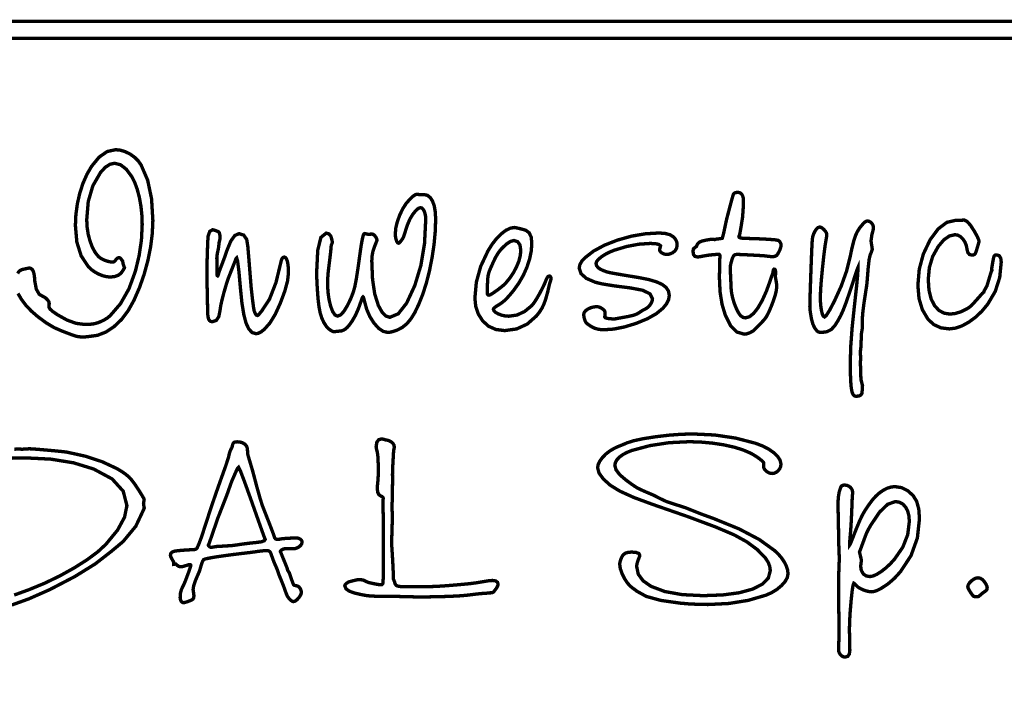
# Model space of a CAD drawing. Extents: x -2911 to 10058, y -5912 to -1002.
# Tile 33 of 43: x 8545 to 8583, y -3595 to -3569. Entities that reach past the tile are written whole.
import ezdxf

# ---------------------------------------------------------------- set-up
doc = ezdxf.new("R2010")
doc.units = 0
doc.header["$LTSCALE"] = 1.125
doc.layers.add('TAB', color=7, linetype='CONTINUOUS')

msp = doc.modelspace()

# ---------------------------------------------------------------- linework, layer by layer
at = {"layer": 'TAB', "linetype": 'Continuous', "const_width": 0.131}
for points in [[(8462.51, -3568.904), (8634.876, -3568.904), (8634.876, -3789.969), (8462.51, -3789.969)], [(8463.165, -3569.56), (8634.221, -3569.56), (8634.221, -3789.314), (8463.165, -3789.314)], [(8557.935, -3579.646), (8557.919, -3579.661), (8557.899, -3579.706), (8557.874, -3579.782), (8557.76, -3580.101), (8557.643, -3580.365), (8557.523, -3580.574), (8557.428, -3580.713), (8557.34, -3580.819), (8557.26, -3580.894), (8557.181, -3580.942), (8557.096, -3580.971), (8557.003, -3580.981), (8556.812, -3581.003), (8556.771, -3580.996), (8556.72, -3580.974), (8556.66, -3580.937), (8556.6, -3580.893), (8556.551, -3580.848), (8556.513, -3580.801), (8556.409, -3580.641), (8556.327, -3580.462), (8556.267, -3580.265), (8556.221, -3580.025), (8556.184, -3579.715), (8556.157, -3579.336), (8556.143, -3579.097), (8556.134, -3578.872), (8556.132, -3578.662), (8556.173, -3577.827), (8556.296, -3577.327), (8556.503, -3577.16), (8556.613, -3577.192), (8556.689, -3577.288), (8556.732, -3577.448), (8556.742, -3577.518), (8556.738, -3577.533), (8556.726, -3577.567), (8556.708, -3577.619), (8556.699, -3577.645), (8556.692, -3577.699), (8556.687, -3577.781), (8556.677, -3577.885), (8556.647, -3578.139), (8556.597, -3578.544), (8556.575, -3578.737), (8556.562, -3578.928), (8556.557, -3579.116), (8556.57, -3579.437), (8556.61, -3579.733), (8556.675, -3580.005), (8556.757, -3580.222), (8556.847, -3580.352), (8556.944, -3580.395), (8557.068, -3580.346), (8557.201, -3580.2), (8557.344, -3579.957), (8557.463, -3579.707), (8557.555, -3579.47), (8557.619, -3579.247), (8557.677, -3578.946), (8557.75, -3578.471), (8557.839, -3577.825), (8557.864, -3577.658), (8557.892, -3577.494), (8557.925, -3577.33), (8557.949, -3577.24), (8557.975, -3577.189), (8558.004, -3577.176), (8558.125, -3577.203), (8558.299, -3577.199), (8558.338, -3577.21), (8558.377, -3577.239), (8558.417, -3577.287), (8558.453, -3577.341), (8558.474, -3577.392), (8558.481, -3577.439), (8558.469, -3577.477), (8558.432, -3577.572), (8558.371, -3577.725), (8558.321, -3577.885), (8558.291, -3578.058), (8558.28, -3578.245), (8558.309, -3578.953), (8558.394, -3579.531), (8558.535, -3579.978), (8558.678, -3580.236), (8558.827, -3580.391), (8558.981, -3580.443), (8559.312, -3580.305), (8559.638, -3579.89), (8559.958, -3579.199), (8560.194, -3578.42), (8560.336, -3577.564), (8560.383, -3576.631), (8560.377, -3576.508), (8560.356, -3576.399), (8560.323, -3576.302), (8560.28, -3576.226), (8560.232, -3576.181), (8560.178, -3576.166), (8560.096, -3576.195), (8559.995, -3576.283), (8559.877, -3576.429), (8559.766, -3576.613), (8559.663, -3576.853), (8559.571, -3577.146), (8559.532, -3577.271), (8559.492, -3577.362), (8559.451, -3577.421), (8559.393, -3577.495), (8559.352, -3577.538), (8559.327, -3577.553), (8559.295, -3577.54), (8559.265, -3577.503), (8559.236, -3577.439), (8559.215, -3577.36), (8559.201, -3577.275), (8559.197, -3577.185), (8559.216, -3576.963), (8559.273, -3576.721), (8559.368, -3576.46), (8559.487, -3576.211), (8559.621, -3576.002), (8559.768, -3575.833), (8559.887, -3575.724), (8559.977, -3575.662), (8560.038, -3575.645), (8560.178, -3575.663), (8560.318, -3575.658), (8560.449, -3575.687), (8560.559, -3575.772), (8560.65, -3575.914), (8560.717, -3576.106), (8560.756, -3576.34), (8560.77, -3576.617), (8560.754, -3577.094), (8560.708, -3577.596), (8560.629, -3578.124), (8560.526, -3578.642), (8560.404, -3579.119), (8560.263, -3579.555), (8560.105, -3579.949), (8559.951, -3580.268), (8559.8, -3580.511), (8559.642, -3580.697), (8559.464, -3580.84), (8559.267, -3580.942), (8559.128, -3580.99), (8559.006, -3581.02), (8558.901, -3581.03), (8558.724, -3580.99), (8558.545, -3580.869), (8558.366, -3580.668), (8558.204, -3580.413), (8558.081, -3580.128), (8557.995, -3579.812), (8557.972, -3579.72), (8557.952, -3579.665)], [(8572.544, -3575.57), (8572.609, -3575.579), (8572.664, -3575.607), (8572.71, -3575.654), (8572.742, -3575.716), (8572.763, -3575.794), (8572.769, -3575.885), (8572.766, -3576.044), (8572.758, -3576.222), (8572.744, -3576.42), (8572.735, -3576.543), (8572.68, -3576.889), (8572.641, -3577.118), (8572.619, -3577.23), (8572.603, -3577.262), (8572.593, -3577.282), (8572.59, -3577.291), (8572.602, -3577.321), (8572.633, -3577.342), (8572.682, -3577.354), (8572.789, -3577.362), (8572.994, -3577.369), (8573.296, -3577.378), (8573.727, -3577.399), (8574.004, -3577.421), (8574.127, -3577.444), (8574.153, -3577.46), (8574.179, -3577.486), (8574.202, -3577.52), (8574.222, -3577.559), (8574.234, -3577.595), (8574.238, -3577.628), (8574.224, -3577.714), (8574.183, -3577.826), (8574.113, -3577.965), (8574.063, -3578.029), (8573.996, -3578.066), (8573.911, -3578.079), (8573.845, -3578.075), (8573.747, -3578.065), (8573.616, -3578.047), (8573.526, -3578.04), (8573.35, -3578.029), (8573.087, -3578.015), (8572.818, -3578.001), (8572.622, -3577.993), (8572.499, -3577.991), (8572.434, -3578.004), (8572.385, -3578.043), (8572.354, -3578.109), (8572.349, -3578.12), (8572.34, -3578.142), (8572.328, -3578.174), (8572.287, -3578.312), (8572.262, -3578.431), (8572.253, -3578.533), (8572.258, -3578.627), (8572.271, -3578.901), (8572.292, -3579.356), (8572.308, -3579.494), (8572.34, -3579.649), (8572.388, -3579.823), (8572.448, -3579.995), (8572.514, -3580.147), (8572.585, -3580.28), (8572.662, -3580.382), (8572.749, -3580.443), (8572.845, -3580.464), (8573.001, -3580.421), (8573.163, -3580.294), (8573.33, -3580.081), (8573.498, -3579.791), (8573.661, -3579.431), (8573.817, -3579.002), (8573.844, -3578.916), (8573.866, -3578.852), (8573.882, -3578.809), (8573.899, -3578.767), (8573.91, -3578.737), (8573.913, -3578.721), (8573.927, -3578.634), (8573.943, -3578.582), (8573.963, -3578.564), (8573.996, -3578.574), (8574.016, -3578.604), (8574.022, -3578.653), (8574.017, -3578.875), (8574.019, -3578.894), (8574.024, -3578.926), (8574.033, -3578.971), (8574.051, -3579.073), (8574.063, -3579.162), (8574.067, -3579.238), (8574.052, -3579.396), (8574.007, -3579.587), (8573.932, -3579.812), (8573.85, -3580.023), (8573.778, -3580.194), (8573.716, -3580.325), (8573.657, -3580.429), (8573.592, -3580.519), (8573.522, -3580.597), (8573.33, -3580.794), (8573.211, -3580.916), (8573.166, -3580.963), (8573.033, -3581.038), (8572.911, -3581.084), (8572.8, -3581.099), (8572.515, -3581.016), (8572.27, -3580.77), (8572.063, -3580.359), (8571.935, -3579.934), (8571.858, -3579.452), (8571.833, -3578.914), (8571.834, -3578.809), (8571.839, -3578.603), (8571.848, -3578.297), (8571.848, -3578.158), (8571.851, -3578.114), (8571.852, -3578.076), (8571.853, -3578.044), (8571.847, -3578.011), (8571.828, -3577.99), (8571.798, -3577.983), (8571.77, -3577.984), (8571.738, -3577.987), (8571.703, -3577.992), (8571.671, -3577.994), (8571.618, -3577.998), (8571.542, -3578.005), (8571.397, -3578.021), (8571.265, -3578.042), (8571.147, -3578.065), (8571.081, -3578.078), (8571.023, -3578.085), (8570.973, -3578.088), (8570.88, -3578.066), (8570.825, -3578.002), (8570.807, -3577.895), (8570.808, -3577.839), (8570.814, -3577.798), (8570.822, -3577.772), (8570.842, -3577.751), (8570.88, -3577.72), (8570.937, -3577.681), (8570.952, -3577.637), (8570.994, -3577.564), (8571.061, -3577.508), (8571.152, -3577.471), (8571.314, -3577.432), (8571.459, -3577.408), (8571.588, -3577.4), (8571.599, -3577.402), (8571.619, -3577.406), (8571.648, -3577.414), (8571.703, -3577.396), (8571.832, -3577.38), (8571.912, -3577.368), (8571.944, -3577.36), (8571.963, -3577.291), (8571.978, -3577.241), (8571.988, -3577.208), (8572.113, -3576.621), (8572.245, -3576.116), (8572.332, -3575.792), (8572.376, -3575.649), (8572.409, -3575.605), (8572.465, -3575.579)], [(8577.231, -3578.626), (8577.231, -3578.508), (8577.205, -3578.567), (8577.16, -3578.697), (8577.096, -3578.898), (8576.917, -3579.443), (8576.774, -3579.858), (8576.666, -3580.144), (8576.568, -3580.362), (8576.456, -3580.57), (8576.33, -3580.77), (8576.195, -3580.916), (8576.023, -3581.004), (8575.814, -3581.033), (8575.741, -3581.027), (8575.682, -3581.008), (8575.638, -3580.976), (8575.546, -3580.855), (8575.474, -3580.7), (8575.423, -3580.511), (8575.387, -3580.306), (8575.365, -3580.142), (8575.358, -3580.021), (8575.362, -3579.796), (8575.375, -3579.364), (8575.397, -3578.726), (8575.421, -3578.086), (8575.44, -3577.648), (8575.453, -3577.412), (8575.472, -3577.298), (8575.508, -3577.187), (8575.561, -3577.079), (8575.622, -3576.992), (8575.684, -3576.94), (8575.744, -3576.922), (8575.794, -3576.934), (8575.852, -3576.971), (8575.917, -3577.031), (8575.974, -3577.101), (8576.008, -3577.164), (8576.019, -3577.22), (8576.017, -3577.254), (8576.01, -3577.302), (8575.999, -3577.365), (8575.954, -3577.637), (8575.905, -3578.02), (8575.852, -3578.512), (8575.805, -3579.001), (8575.777, -3579.378), (8575.768, -3579.642), (8575.773, -3579.854), (8575.789, -3580.041), (8575.816, -3580.204), (8575.849, -3580.329), (8575.889, -3580.404), (8575.934, -3580.429), (8576.007, -3580.361), (8576.134, -3580.155), (8576.315, -3579.812), (8576.585, -3579.215), (8576.791, -3578.637), (8576.93, -3578.079), (8577.002, -3577.736), (8577.07, -3577.465), (8577.134, -3577.266), (8577.205, -3577.109), (8577.296, -3576.963), (8577.407, -3576.827), (8577.485, -3576.744), (8577.552, -3576.698), (8577.607, -3576.686), (8577.668, -3576.7), (8577.722, -3576.73), (8577.77, -3576.776), (8577.808, -3576.833), (8577.831, -3576.895), (8577.838, -3576.963), (8577.831, -3577.008), (8577.811, -3577.093), (8577.777, -3577.217), (8577.753, -3577.405), (8577.742, -3577.453), (8577.792, -3577.786), (8577.782, -3577.829), (8577.754, -3577.906), (8577.707, -3578.018), (8577.671, -3578.18), (8577.631, -3578.537), (8577.587, -3579.09), (8577.578, -3579.167), (8577.565, -3579.261), (8577.547, -3579.374), (8577.464, -3579.919), (8577.416, -3580.314), (8577.402, -3580.561), (8577.405, -3580.701), (8577.407, -3580.79), (8577.407, -3580.828), (8577.403, -3580.875), (8577.391, -3580.952), (8577.372, -3581.06), (8577.346, -3581.625), (8577.327, -3581.779), (8577.341, -3582.101), (8577.327, -3582.151), (8577.339, -3582.526), (8577.346, -3582.763), (8577.351, -3582.859), (8577.359, -3582.9), (8577.376, -3582.968), (8577.401, -3583.065), (8577.406, -3583.084), (8577.41, -3583.098), (8577.411, -3583.108), (8577.406, -3583.183), (8577.392, -3583.401), (8577.352, -3583.467), (8577.28, -3583.507), (8577.177, -3583.521), (8577.13, -3583.516), (8577.092, -3583.502), (8577.064, -3583.479), (8577.039, -3583.441), (8577.014, -3583.382), (8576.99, -3583.301), (8576.96, -3583.089), (8576.942, -3582.705), (8576.936, -3582.146), (8576.954, -3581.553), (8577.009, -3580.821), (8577.101, -3579.948), (8577.178, -3579.254), (8577.221, -3578.813)], [(8582.64, -3578.009), (8582.74, -3578.04), (8582.8, -3578.134), (8582.82, -3578.289), (8582.761, -3578.886), (8582.586, -3579.433), (8582.293, -3579.93), (8582.068, -3580.201), (8581.823, -3580.434), (8581.558, -3580.629), (8581.291, -3580.776), (8581.037, -3580.864), (8580.798, -3580.894), (8580.469, -3580.852), (8580.192, -3580.727), (8579.965, -3580.517), (8579.746, -3580.148), (8579.614, -3579.708), (8579.57, -3579.195), (8579.624, -3578.566), (8579.784, -3577.972), (8580.05, -3577.414), (8580.364, -3576.993), (8580.701, -3576.74), (8581.062, -3576.656), (8581.081, -3576.657), (8581.108, -3576.658), (8581.143, -3576.661), (8581.379, -3576.652), (8581.489, -3576.706), (8581.62, -3576.851), (8581.77, -3577.085), (8581.88, -3577.283), (8581.941, -3577.418), (8581.955, -3577.489), (8581.89, -3577.717), (8581.842, -3577.871), (8581.811, -3577.952), (8581.783, -3577.988), (8581.739, -3578.01), (8581.68, -3578.018), (8581.584, -3577.994), (8581.521, -3577.922), (8581.488, -3577.802), (8581.46, -3577.648), (8581.405, -3577.51), (8581.326, -3577.39), (8581.23, -3577.296), (8581.127, -3577.24), (8581.018, -3577.221), (8580.796, -3577.272), (8580.577, -3577.427), (8580.362, -3577.684), (8580.147, -3578.071), (8580.018, -3578.499), (8579.975, -3578.968), (8580.003, -3579.383), (8580.087, -3579.726), (8580.226, -3579.996), (8580.394, -3580.174), (8580.591, -3580.28), (8580.816, -3580.316), (8581.035, -3580.292), (8581.262, -3580.22), (8581.499, -3580.101), (8581.562, -3580.061), (8581.62, -3580.018), (8581.671, -3579.97), (8581.749, -3579.885), (8581.887, -3579.731), (8582.085, -3579.506), (8582.14, -3579.462), (8582.16, -3579.401), (8582.264, -3579.213), (8582.43, -3578.662), (8582.454, -3578.617), (8582.451, -3578.521), (8582.489, -3578.291), (8582.518, -3578.139), (8582.538, -3578.064), (8582.56, -3578.033), (8582.594, -3578.015)], [(8554.867, -3578.092), (8554.914, -3578.111), (8554.954, -3578.166), (8554.988, -3578.257), (8555.012, -3578.38), (8555.027, -3578.531), (8555.032, -3578.709), (8554.997, -3579.021), (8554.891, -3579.414), (8554.716, -3579.887), (8554.518, -3580.321), (8554.311, -3580.661), (8554.095, -3580.907), (8553.971, -3581.005), (8553.862, -3581.063), (8553.77, -3581.082), (8553.615, -3581.036), (8553.485, -3580.897), (8553.377, -3580.667), (8553.29, -3580.332), (8553.217, -3579.884), (8553.16, -3579.322), (8553.1, -3578.656), (8553.05, -3578.256), (8553.01, -3578.122), (8552.998, -3578.133), (8552.982, -3578.163), (8552.964, -3578.215), (8552.924, -3578.319), (8552.862, -3578.475), (8552.779, -3578.683), (8552.694, -3578.901), (8552.606, -3579.165), (8552.516, -3579.474), (8552.438, -3579.774), (8552.387, -3580.006), (8552.364, -3580.171), (8552.316, -3580.416), (8552.216, -3580.564), (8552.063, -3580.613), (8552, -3580.602), (8551.952, -3580.567), (8551.917, -3580.51), (8551.895, -3580.422), (8551.882, -3580.294), (8551.878, -3580.127), (8551.876, -3579.984), (8551.871, -3579.719), (8551.863, -3579.331), (8551.857, -3579.136), (8551.854, -3578.953), (8551.852, -3578.784), (8551.853, -3578.627), (8551.855, -3578.464), (8551.858, -3578.297), (8551.869, -3577.949), (8551.876, -3577.714), (8551.878, -3577.593), (8551.898, -3577.279), (8551.965, -3577.091), (8552.078, -3577.028), (8552.1, -3577.032), (8552.137, -3577.043), (8552.191, -3577.061), (8552.245, -3577.082), (8552.284, -3577.099), (8552.309, -3577.112), (8552.339, -3577.155), (8552.357, -3577.24), (8552.364, -3577.365), (8552.36, -3577.393), (8552.348, -3577.447), (8552.328, -3577.527), (8552.316, -3577.64), (8552.306, -3577.722), (8552.299, -3577.772), (8552.266, -3577.916), (8552.246, -3578.035), (8552.239, -3578.127), (8552.247, -3578.67), (8552.242, -3578.735), (8552.246, -3578.786), (8552.256, -3578.817), (8552.273, -3578.827), (8552.281, -3578.817), (8552.292, -3578.788), (8552.307, -3578.739), (8552.331, -3578.662), (8552.363, -3578.572), (8552.403, -3578.469), (8552.476, -3578.279), (8552.555, -3578.064), (8552.639, -3577.82), (8552.786, -3577.465), (8552.941, -3577.252), (8553.104, -3577.181), (8553.289, -3577.238), (8553.405, -3577.41), (8553.449, -3577.698), (8553.477, -3578.032), (8553.519, -3578.556), (8553.576, -3579.27), (8553.629, -3579.742), (8553.669, -3580.05), (8553.695, -3580.193), (8553.736, -3580.293), (8553.778, -3580.353), (8553.82, -3580.372), (8553.845, -3580.362), (8553.878, -3580.33), (8553.921, -3580.277), (8553.938, -3580.257), (8553.961, -3580.229), (8553.991, -3580.193), (8554.293, -3579.734), (8554.545, -3579.086), (8554.747, -3578.249), (8554.776, -3578.162), (8554.816, -3578.11)], [(8565.204, -3578.832), (8565.23, -3578.838), (8565.249, -3578.857), (8565.261, -3578.889), (8565.265, -3578.928), (8565.261, -3578.972), (8565.249, -3579.02), (8565.215, -3579.12), (8565.137, -3579.454), (8565.063, -3579.721), (8564.994, -3579.92), (8564.917, -3580.082), (8564.818, -3580.238), (8564.698, -3580.39), (8564.339, -3580.707), (8563.927, -3580.896), (8563.462, -3580.96), (8563.119, -3580.917), (8562.832, -3580.79), (8562.601, -3580.579), (8562.434, -3580.314), (8562.333, -3580.02), (8562.3, -3579.698), (8562.357, -3579.069), (8562.527, -3578.453), (8562.811, -3577.85), (8562.97, -3577.597), (8563.141, -3577.377), (8563.324, -3577.191), (8563.507, -3577.052), (8563.679, -3576.968), (8563.838, -3576.94), (8563.878, -3576.945), (8563.951, -3576.961), (8564.057, -3576.986), (8564.167, -3577.014), (8564.245, -3577.036), (8564.293, -3577.054), (8564.418, -3577.15), (8564.494, -3577.315), (8564.519, -3577.548), (8564.498, -3577.852), (8564.434, -3578.165), (8564.329, -3578.488), (8564.185, -3578.809), (8564.01, -3579.113), (8563.803, -3579.401), (8563.667, -3579.564), (8563.556, -3579.689), (8563.469, -3579.778), (8563.382, -3579.85), (8563.273, -3579.928), (8563.141, -3580.009), (8563.074, -3580.054), (8563.034, -3580.093), (8563.021, -3580.127), (8563.043, -3580.191), (8563.108, -3580.252), (8563.216, -3580.311), (8563.348, -3580.36), (8563.485, -3580.39), (8563.626, -3580.399), (8563.941, -3580.354), (8564.236, -3580.217), (8564.514, -3579.989), (8564.596, -3579.889), (8564.695, -3579.738), (8564.813, -3579.534), (8564.928, -3579.317), (8565.02, -3579.124), (8565.088, -3578.954), (8565.124, -3578.886), (8565.162, -3578.845)], [(8569.138, -3577.562), (8568.687, -3577.592), (8568.215, -3577.681), (8567.724, -3577.829), (8567.545, -3577.902), (8567.382, -3577.987), (8567.234, -3578.083), (8567.117, -3578.18), (8567.047, -3578.266), (8567.023, -3578.34), (8567.043, -3578.429), (8567.103, -3578.507), (8567.203, -3578.573), (8567.319, -3578.626), (8567.437, -3578.669), (8567.558, -3578.7), (8567.767, -3578.739), (8568.145, -3578.803), (8568.692, -3578.893), (8569.073, -3578.969), (8569.376, -3579.058), (8569.6, -3579.159), (8569.755, -3579.279), (8569.848, -3579.422), (8569.878, -3579.588), (8569.851, -3579.753), (8569.769, -3579.919), (8569.632, -3580.087), (8569.376, -3580.299), (8569.027, -3580.497), (8568.586, -3580.679), (8568.132, -3580.817), (8567.712, -3580.901), (8567.324, -3580.928), (8567.132, -3580.913), (8566.961, -3580.866), (8566.813, -3580.788), (8566.73, -3580.729), (8566.672, -3580.686), (8566.64, -3580.659), (8566.622, -3580.635), (8566.605, -3580.601), (8566.587, -3580.556), (8566.563, -3580.475), (8566.548, -3580.399), (8566.543, -3580.329), (8566.561, -3580.255), (8566.614, -3580.186), (8566.704, -3580.121), (8566.813, -3580.069), (8566.93, -3580.038), (8567.054, -3580.027), (8567.122, -3580.036), (8567.193, -3580.063), (8567.266, -3580.106), (8567.328, -3580.157), (8567.364, -3580.205), (8567.374, -3580.25), (8567.364, -3580.429), (8567.384, -3580.458), (8567.443, -3580.48), (8567.543, -3580.495), (8567.584, -3580.498), (8567.619, -3580.501), (8567.649, -3580.504), (8567.673, -3580.509), (8567.689, -3580.512), (8567.699, -3580.513), (8567.723, -3580.511), (8567.753, -3580.507), (8567.789, -3580.499), (8567.862, -3580.485), (8568.027, -3580.455), (8568.285, -3580.408), (8568.478, -3580.363), (8568.624, -3580.31), (8568.721, -3580.25), (8568.782, -3580.207), (8568.845, -3580.169), (8568.911, -3580.136), (8568.991, -3580.092), (8569.064, -3580.032), (8569.13, -3579.957), (8569.181, -3579.876), (8569.212, -3579.796), (8569.222, -3579.717), (8569.127, -3579.527), (8568.841, -3579.387), (8568.365, -3579.297), (8567.728, -3579.215), (8567.273, -3579.142), (8566.998, -3579.077), (8566.647, -3578.926), (8566.437, -3578.74), (8566.367, -3578.521), (8566.392, -3578.389), (8566.467, -3578.255), (8566.593, -3578.119), (8566.927, -3577.86), (8567.348, -3577.631), (8567.858, -3577.432), (8568.405, -3577.278), (8568.944, -3577.186), (8569.473, -3577.155), (8569.717, -3577.172), (8569.907, -3577.223), (8570.044, -3577.308), (8570.122, -3577.401), (8570.169, -3577.503), (8570.184, -3577.614), (8570.165, -3577.744), (8570.106, -3577.848), (8570.008, -3577.925), (8569.928, -3577.961), (8569.854, -3577.983), (8569.788, -3577.991), (8569.719, -3577.984), (8569.654, -3577.965), (8569.593, -3577.934), (8569.543, -3577.895), (8569.512, -3577.854), (8569.502, -3577.811), (8569.503, -3577.8), (8569.504, -3577.789), (8569.507, -3577.78), (8569.538, -3577.657), (8569.48, -3577.604), (8569.347, -3577.572)], [(8563.823, -3577.448), (8563.683, -3577.485), (8563.519, -3577.594), (8563.331, -3577.777), (8563.215, -3577.923), (8563.109, -3578.098), (8563.011, -3578.302), (8562.986, -3578.36), (8562.96, -3578.42), (8562.931, -3578.482), (8562.875, -3578.611), (8562.836, -3578.726), (8562.813, -3578.826), (8562.799, -3578.951), (8562.79, -3579.146), (8562.785, -3579.41), (8562.78, -3579.485), (8562.788, -3579.538), (8562.812, -3579.57), (8562.85, -3579.58), (8562.907, -3579.56), (8563.009, -3579.497), (8563.156, -3579.394), (8563.308, -3579.279), (8563.423, -3579.184), (8563.501, -3579.108), (8563.667, -3578.905), (8563.809, -3578.691), (8563.927, -3578.466), (8564.017, -3578.244), (8564.07, -3578.035), (8564.088, -3577.838), (8564.058, -3577.626), (8563.97, -3577.496)], [(8555.331, -3589.044), (8555.389, -3589.049), (8555.442, -3589.065), (8555.491, -3589.092), (8555.53, -3589.126), (8555.554, -3589.162), (8555.562, -3589.201), (8555.549, -3589.268), (8555.511, -3589.331), (8555.449, -3589.388), (8555.37, -3589.432), (8555.284, -3589.459), (8555.19, -3589.468), (8554.91, -3589.464), (8554.87, -3589.468), (8554.827, -3589.48), (8554.784, -3589.501), (8554.745, -3589.526), (8554.723, -3589.55), (8554.715, -3589.573), (8554.736, -3589.618), (8554.811, -3589.806), (8554.975, -3590.208), (8555.001, -3590.305), (8555.066, -3590.409), (8555.136, -3590.616), (8555.185, -3590.751), (8555.217, -3590.838), (8555.233, -3590.874), (8555.253, -3590.886), (8555.296, -3590.899), (8555.361, -3590.913), (8555.407, -3590.929), (8555.447, -3590.959), (8555.483, -3591.003), (8555.51, -3591.056), (8555.527, -3591.112), (8555.532, -3591.172), (8555.523, -3591.227), (8555.494, -3591.29), (8555.447, -3591.36), (8555.364, -3591.452), (8555.291, -3591.507), (8555.226, -3591.526), (8555.164, -3591.506), (8555.091, -3591.446), (8555.006, -3591.346), (8554.971, -3591.278), (8554.914, -3591.13), (8554.835, -3590.904), (8554.655, -3590.462), (8554.623, -3590.357), (8554.573, -3590.227), (8554.505, -3590.072), (8554.467, -3589.984), (8554.413, -3589.841), (8554.344, -3589.643), (8554.313, -3589.585), (8554.264, -3589.55), (8554.199, -3589.538), (8554.083, -3589.542), (8553.953, -3589.554), (8553.809, -3589.573), (8553.722, -3589.587), (8553.531, -3589.612), (8553.233, -3589.647), (8552.861, -3589.692), (8552.52, -3589.738), (8552.211, -3589.783), (8551.961, -3589.826), (8551.799, -3589.861), (8551.725, -3589.888), (8551.68, -3589.964), (8551.632, -3590.095), (8551.58, -3590.283), (8551.573, -3590.31), (8551.546, -3590.376), (8551.5, -3590.48), (8551.397, -3590.723), (8551.335, -3590.913), (8551.315, -3591.049), (8551.316, -3591.076), (8551.319, -3591.105), (8551.325, -3591.136), (8551.335, -3591.204), (8551.342, -3591.26), (8551.344, -3591.306), (8551.34, -3591.356), (8551.33, -3591.396), (8551.311, -3591.424), (8551.281, -3591.449), (8551.232, -3591.476), (8551.164, -3591.503), (8551.058, -3591.54), (8550.984, -3591.562), (8550.944, -3591.569), (8550.909, -3591.562), (8550.877, -3591.542), (8550.848, -3591.508), (8550.827, -3591.465), (8550.813, -3591.416), (8550.809, -3591.363), (8550.821, -3591.197), (8550.859, -3591.05), (8550.923, -3590.921), (8550.958, -3590.85), (8551.014, -3590.713), (8551.091, -3590.51), (8551.165, -3590.309), (8551.209, -3590.179), (8551.224, -3590.12), (8551.219, -3590.098), (8551.202, -3590.085), (8551.175, -3590.081), (8551.145, -3590.088), (8551.077, -3590.108), (8550.969, -3590.142), (8550.931, -3590.155), (8550.889, -3590.162), (8550.843, -3590.165), (8550.795, -3590.161), (8550.755, -3590.151), (8550.724, -3590.135), (8550.638, -3590.06), (8550.558, -3590.072), (8550.553, -3589.981), (8550.483, -3589.855), (8550.441, -3589.769), (8550.428, -3589.722), (8550.445, -3589.648), (8550.499, -3589.594), (8550.588, -3589.561), (8550.658, -3589.549), (8550.766, -3589.537), (8550.913, -3589.524), (8551.067, -3589.513), (8551.192, -3589.506), (8551.289, -3589.504), (8551.374, -3589.497), (8551.434, -3589.475), (8551.469, -3589.438), (8551.551, -3589.251), (8551.652, -3588.975), (8551.77, -3588.611), (8551.988, -3587.942), (8552.188, -3587.35), (8552.371, -3586.832), (8552.575, -3586.265), (8552.694, -3585.905), (8552.727, -3585.752), (8552.752, -3585.672), (8552.787, -3585.592), (8552.831, -3585.511), (8552.85, -3585.427), (8552.87, -3585.367), (8552.893, -3585.331), (8552.923, -3585.312), (8552.97, -3585.3), (8553.033, -3585.296), (8553.145, -3585.306), (8553.242, -3585.334), (8553.324, -3585.382), (8553.385, -3585.445), (8553.421, -3585.522), (8553.433, -3585.612), (8553.437, -3585.695), (8553.442, -3585.757), (8553.448, -3585.798), (8553.473, -3585.886), (8553.533, -3586.087), (8553.628, -3586.404), (8553.798, -3587.048), (8553.927, -3587.507), (8554.014, -3587.783), (8554.261, -3588.413), (8554.411, -3588.802), (8554.466, -3588.951), (8554.489, -3589.035), (8554.53, -3589.084), (8554.585, -3589.101), (8554.636, -3589.098), (8554.696, -3589.091), (8554.765, -3589.078), (8554.844, -3589.069), (8555.007, -3589.058), (8555.255, -3589.044), (8555.282, -3589.044), (8555.307, -3589.044)], [(8562.988, -3590.702), (8563.107, -3590.719), (8563.179, -3590.769), (8563.203, -3590.852), (8563.188, -3590.915), (8563.141, -3591), (8563.063, -3591.106), (8563.035, -3591.138), (8563.011, -3591.161), (8562.991, -3591.173), (8562.963, -3591.18), (8562.917, -3591.184), (8562.853, -3591.185), (8562.746, -3591.199), (8562.653, -3591.207), (8562.572, -3591.21), (8562.462, -3591.22), (8562.257, -3591.244), (8561.957, -3591.281), (8561.63, -3591.307), (8561.137, -3591.327), (8560.478, -3591.342), (8560.133, -3591.346), (8559.252, -3591.324), (8558.769, -3591.322), (8558.421, -3591.316), (8558.21, -3591.306), (8558.049, -3591.286), (8557.856, -3591.25), (8557.628, -3591.197), (8557.406, -3591.121), (8557.273, -3591.026), (8557.228, -3590.913), (8557.244, -3590.865), (8557.29, -3590.815), (8557.369, -3590.764), (8557.421, -3590.746), (8557.538, -3590.716), (8557.719, -3590.673), (8557.816, -3590.674), (8557.884, -3590.677), (8557.924, -3590.681), (8557.961, -3590.693), (8558.016, -3590.718), (8558.09, -3590.755), (8558.139, -3590.775), (8558.225, -3590.798), (8558.35, -3590.825), (8558.477, -3590.85), (8558.573, -3590.865), (8558.635, -3590.87), (8558.673, -3590.863), (8558.7, -3590.841), (8558.714, -3590.806), (8558.721, -3590.729), (8558.727, -3590.582), (8558.731, -3590.366), (8558.731, -3588.729), (8558.731, -3588.413), (8558.721, -3587.95), (8558.716, -3587.748), (8558.716, -3587.656), (8558.718, -3587.589), (8558.721, -3587.547), (8558.724, -3587.526), (8558.725, -3587.51), (8558.726, -3587.499), (8558.716, -3587.463), (8558.685, -3587.434), (8558.635, -3587.411), (8558.557, -3587.356), (8558.511, -3587.261), (8558.495, -3587.127), (8558.498, -3587.05), (8558.504, -3586.953), (8558.516, -3586.837), (8558.527, -3586.695), (8558.534, -3586.549), (8558.536, -3586.399), (8558.536, -3586.321), (8558.534, -3586.238), (8558.531, -3586.149), (8558.525, -3586.032), (8558.522, -3585.952), (8558.521, -3585.909), (8558.511, -3585.8), (8558.489, -3585.678), (8558.456, -3585.541), (8558.453, -3585.524), (8558.451, -3585.505), (8558.451, -3585.485), (8558.475, -3585.317), (8558.546, -3585.216), (8558.666, -3585.183), (8558.696, -3585.187), (8558.74, -3585.198), (8558.796, -3585.217), (8558.894, -3585.234), (8558.98, -3585.265), (8559.054, -3585.31), (8559.111, -3585.366), (8559.145, -3585.428), (8559.157, -3585.498), (8559.154, -3585.528), (8559.145, -3585.576), (8559.131, -3585.643), (8559.1, -3586.194), (8559.087, -3586.57), (8559.092, -3586.771), (8559.082, -3587.254), (8559.082, -3587.499), (8559.066, -3587.823), (8559.076, -3588.037), (8559.076, -3588.182), (8559.082, -3588.282), (8559.052, -3589.262), (8559.083, -3589.726), (8559.101, -3590.053), (8559.107, -3590.244), (8559.117, -3590.353), (8559.118, -3590.498), (8559.118, -3590.589), (8559.119, -3590.626), (8559.125, -3590.648), (8559.141, -3590.691), (8559.167, -3590.755), (8559.187, -3590.827), (8559.219, -3590.88), (8559.265, -3590.913), (8559.336, -3590.932), (8559.447, -3590.944), (8559.598, -3590.947), (8560.108, -3590.946), (8560.496, -3590.942), (8560.764, -3590.934), (8561.021, -3590.919), (8561.378, -3590.892), (8561.836, -3590.852), (8562.095, -3590.827), (8562.379, -3590.79), (8562.687, -3590.738), (8562.805, -3590.718), (8562.905, -3590.706)], [(8570.661, -3585.292), (8569.872, -3585.33), (8569.125, -3585.444), (8568.417, -3585.634), (8568.228, -3585.709), (8568.066, -3585.796), (8567.934, -3585.894), (8567.835, -3585.999), (8567.776, -3586.106), (8567.756, -3586.215), (8567.803, -3586.388), (8567.945, -3586.576), (8568.182, -3586.78), (8568.38, -3586.927), (8568.535, -3587.034), (8568.647, -3587.103), (8568.774, -3587.165), (8568.976, -3587.254), (8569.254, -3587.372), (8569.277, -3587.382), (8569.329, -3587.409), (8569.407, -3587.451), (8569.571, -3587.532), (8569.692, -3587.59), (8569.771, -3587.626), (8569.891, -3587.667), (8570.134, -3587.746), (8570.5, -3587.862), (8570.685, -3587.937), (8570.834, -3587.996), (8570.946, -3588.041), (8571.072, -3588.091), (8571.295, -3588.174), (8571.616, -3588.291), (8572.6, -3588.692), (8573.388, -3589.106), (8573.98, -3589.534), (8574.133, -3589.678), (8574.261, -3589.83), (8574.367, -3589.99), (8574.445, -3590.148), (8574.492, -3590.299), (8574.507, -3590.439), (8574.479, -3590.588), (8574.395, -3590.742), (8574.254, -3590.901), (8574.074, -3591.051), (8573.871, -3591.176), (8573.645, -3591.276), (8572.954, -3591.478), (8572.203, -3591.599), (8571.392, -3591.639), (8571.015, -3591.633), (8570.655, -3591.616), (8570.31, -3591.587), (8569.547, -3591.479), (8568.983, -3591.324), (8568.617, -3591.122), (8568.573, -3591.088), (8568.528, -3591.054), (8568.481, -3591.022), (8568.357, -3590.924), (8568.246, -3590.8), (8568.146, -3590.65), (8568.035, -3590.429), (8567.968, -3590.238), (8567.946, -3590.076), (8567.951, -3590.014), (8567.968, -3589.941), (8567.995, -3589.86), (8568.03, -3589.783), (8568.065, -3589.724), (8568.101, -3589.683), (8568.176, -3589.635), (8568.279, -3589.605), (8568.411, -3589.595), (8568.586, -3589.609), (8568.692, -3589.651), (8568.727, -3589.722), (8568.72, -3589.76), (8568.7, -3589.818), (8568.667, -3589.897), (8568.634, -3589.993), (8568.614, -3590.08), (8568.607, -3590.16), (8568.669, -3590.456), (8568.856, -3590.713), (8569.168, -3590.931), (8569.703, -3591.133), (8570.379, -3591.254), (8571.197, -3591.294), (8571.964, -3591.266), (8572.607, -3591.181), (8573.127, -3591.039), (8573.51, -3590.844), (8573.74, -3590.605), (8573.816, -3590.319), (8573.795, -3590.153), (8573.732, -3589.989), (8573.626, -3589.827), (8573.306, -3589.495), (8572.897, -3589.193), (8572.401, -3588.921), (8571.69, -3588.619), (8570.636, -3588.225), (8569.238, -3587.739), (8568.503, -3587.469), (8567.951, -3587.219), (8567.58, -3586.991), (8567.305, -3586.743), (8567.139, -3586.514), (8567.084, -3586.303), (8567.106, -3586.181), (8567.17, -3586.048), (8567.277, -3585.905), (8567.414, -3585.766), (8567.568, -3585.647), (8567.741, -3585.546), (8567.82, -3585.509), (8567.934, -3585.46), (8568.081, -3585.401), (8568.121, -3585.385), (8568.172, -3585.363), (8568.236, -3585.335), (8568.495, -3585.253), (8568.865, -3585.174), (8569.346, -3585.099), (8569.864, -3585.038), (8570.347, -3585.002), (8570.796, -3584.99), (8571.65, -3585.03), (8572.465, -3585.151), (8573.24, -3585.353), (8573.513, -3585.457), (8573.751, -3585.579), (8573.953, -3585.721), (8574.108, -3585.872), (8574.201, -3586.02), (8574.232, -3586.168), (8574.22, -3586.26), (8574.184, -3586.344), (8574.126, -3586.421), (8574.052, -3586.482), (8573.972, -3586.519), (8573.886, -3586.531), (8573.81, -3586.521), (8573.735, -3586.491), (8573.662, -3586.442), (8573.603, -3586.384), (8573.567, -3586.324), (8573.555, -3586.263), (8573.56, -3586.12), (8573.54, -3586.083), (8573.481, -3586.026), (8573.382, -3585.948), (8573.265, -3585.866), (8573.151, -3585.795), (8573.038, -3585.734), (8572.747, -3585.609), (8572.401, -3585.503), (8572.001, -3585.414), (8571.565, -3585.348), (8571.118, -3585.307)], [(8553.088, -3586.29), (8553.055, -3586.32), (8553.003, -3586.417), (8552.932, -3586.578), (8552.817, -3586.841), (8552.626, -3587.381), (8552.276, -3588.277), (8551.93, -3589.284), (8551.919, -3589.303), (8551.912, -3589.318), (8551.91, -3589.328), (8551.915, -3589.346), (8551.93, -3589.365), (8551.954, -3589.385), (8551.983, -3589.402), (8552.007, -3589.411), (8552.026, -3589.411), (8552.236, -3589.377), (8552.351, -3589.377), (8552.532, -3589.355), (8552.692, -3589.351), (8552.845, -3589.339), (8552.992, -3589.32), (8553.25, -3589.281), (8553.517, -3589.248), (8553.794, -3589.219), (8553.975, -3589.194), (8554.085, -3589.155), (8554.124, -3589.101), (8554.122, -3589.093), (8554.117, -3589.081), (8554.108, -3589.066), (8554.03, -3588.85), (8553.855, -3588.358), (8553.584, -3587.59), (8553.325, -3586.87), (8553.16, -3586.436)], [(8576.912, -3589.241), (8576.912, -3589.316), (8576.926, -3589.296), (8576.953, -3589.238), (8576.993, -3589.14), (8577.162, -3588.707), (8577.297, -3588.382), (8577.398, -3588.167), (8577.497, -3587.992), (8577.627, -3587.795), (8577.789, -3587.574), (8577.924, -3587.421), (8578.067, -3587.292), (8578.22, -3587.185), (8578.375, -3587.106), (8578.527, -3587.059), (8578.675, -3587.043), (8578.933, -3587.082), (8579.169, -3587.198), (8579.386, -3587.393), (8579.523, -3587.618), (8579.605, -3587.919), (8579.632, -3588.295), (8579.55, -3589.046), (8579.302, -3589.735), (8578.89, -3590.362), (8578.651, -3590.623), (8578.399, -3590.84), (8578.135, -3591.013), (8577.99, -3591.087), (8577.87, -3591.13), (8577.774, -3591.145), (8577.675, -3591.136), (8577.564, -3591.111), (8577.442, -3591.069), (8577.328, -3591.017), (8577.24, -3590.963), (8577.177, -3590.909), (8577.126, -3590.853), (8577.091, -3590.82), (8577.073, -3590.809), (8577.043, -3590.885), (8577.007, -3591.113), (8576.967, -3591.493), (8576.931, -3591.92), (8576.909, -3592.287), (8576.902, -3592.594), (8576.903, -3592.674), (8576.904, -3592.753), (8576.907, -3592.835), (8576.913, -3593.083), (8576.916, -3593.282), (8576.917, -3593.429), (8576.897, -3593.573), (8576.835, -3593.659), (8576.733, -3593.688), (8576.665, -3593.678), (8576.605, -3593.648), (8576.552, -3593.598), (8576.51, -3593.535), (8576.485, -3593.464), (8576.476, -3593.386), (8576.477, -3593.352), (8576.479, -3593.316), (8576.482, -3593.277), (8576.49, -3593.034), (8576.495, -3592.837), (8576.497, -3592.685), (8576.495, -3592.477), (8576.49, -3592.073), (8576.482, -3591.473), (8576.479, -3591.294), (8576.477, -3591.106), (8576.476, -3590.909), (8576.48, -3590.645), (8576.49, -3590.294), (8576.507, -3589.854), (8576.487, -3589.32), (8576.471, -3588.461), (8576.461, -3587.993), (8576.456, -3587.683), (8576.468, -3587.454), (8576.504, -3587.245), (8576.565, -3587.057), (8576.597, -3587.015), (8576.646, -3586.99), (8576.711, -3586.982), (8576.794, -3586.991), (8576.868, -3587.02), (8576.935, -3587.067), (8576.986, -3587.128), (8577.017, -3587.196), (8577.027, -3587.27), (8577.025, -3587.303), (8577.021, -3587.352), (8577.013, -3587.42), (8576.99, -3588.023), (8576.968, -3588.478), (8576.948, -3588.785), (8576.928, -3588.999), (8576.916, -3589.152)], [(8578.697, -3587.626), (8578.399, -3587.728), (8578.078, -3588.034), (8577.735, -3588.545), (8577.669, -3588.659), (8577.619, -3588.752), (8577.584, -3588.821), (8577.548, -3588.907), (8577.495, -3589.047), (8577.424, -3589.241), (8577.294, -3589.595), (8577.369, -3589.91), (8577.355, -3590.018), (8577.346, -3590.094), (8577.343, -3590.139), (8577.347, -3590.206), (8577.357, -3590.269), (8577.374, -3590.327), (8577.447, -3590.451), (8577.556, -3590.525), (8577.699, -3590.55), (8577.822, -3590.528), (8577.97, -3590.462), (8578.143, -3590.353), (8578.324, -3590.211), (8578.499, -3590.048), (8578.666, -3589.863), (8578.984, -3589.401), (8579.174, -3588.915), (8579.237, -3588.404), (8579.221, -3588.184), (8579.173, -3587.996), (8579.092, -3587.841), (8578.983, -3587.723), (8578.851, -3587.652)], [(8581.916, -3590.598), (8582.01, -3590.617), (8582.097, -3590.674), (8582.176, -3590.768), (8582.229, -3590.855), (8582.261, -3590.927), (8582.272, -3590.983), (8582.269, -3591.023), (8582.26, -3591.054), (8582.246, -3591.078), (8582.217, -3591.105), (8582.158, -3591.149), (8582.072, -3591.21), (8582.01, -3591.266), (8581.966, -3591.303), (8581.94, -3591.323), (8581.918, -3591.331), (8581.888, -3591.336), (8581.851, -3591.338), (8581.801, -3591.335), (8581.763, -3591.327), (8581.737, -3591.314), (8581.711, -3591.287), (8581.674, -3591.239), (8581.626, -3591.172), (8581.565, -3591.071), (8581.528, -3590.996), (8581.516, -3590.947), (8581.532, -3590.876), (8581.578, -3590.8), (8581.656, -3590.72), (8581.748, -3590.652), (8581.834, -3590.611)]]:
    msp.add_lwpolyline(points, close=True, dxfattribs=at)
for points in [[(8544.473, -3578.733), (8544.5, -3578.687), (8544.565, -3578.622), (8544.643, -3578.58), (8544.735, -3578.56), (8544.937, -3578.517), (8545, -3578.541), (8545.049, -3578.585), (8545.084, -3578.648), (8545.11, -3578.739), (8545.129, -3578.866), (8545.142, -3579.029), (8545.2, -3579.342), (8545.316, -3579.546), (8545.488, -3579.642), (8545.534, -3579.666), (8545.582, -3579.703), (8545.63, -3579.754), (8545.671, -3579.807), (8545.695, -3579.852), (8545.703, -3579.891), (8545.698, -3580.053), (8545.735, -3580.121), (8545.844, -3580.217), (8546.028, -3580.343), (8546.403, -3580.552), (8546.752, -3580.677), (8547.076, -3580.719), (8547.22, -3580.717), (8547.34, -3580.709), (8547.437, -3580.697), (8547.521, -3580.678), (8547.609, -3580.651), (8547.702, -3580.614), (8547.846, -3580.546), (8547.971, -3580.468), (8548.078, -3580.381), (8548.483, -3579.912), (8548.812, -3579.333), (8549.064, -3578.644), (8549.211, -3578.029), (8549.3, -3577.424), (8549.329, -3576.827), (8549.317, -3576.467), (8549.281, -3576.115), (8549.22, -3575.773), (8549.138, -3575.459), (8549.041, -3575.19), (8548.929, -3574.966), (8548.711, -3574.671), (8548.486, -3574.495), (8548.252, -3574.436), (8548.069, -3574.476), (8547.886, -3574.597), (8547.702, -3574.799), (8547.404, -3575.317), (8547.226, -3575.928), (8547.167, -3576.634), (8547.181, -3576.921), (8547.223, -3577.199), (8547.295, -3577.469), (8547.387, -3577.713), (8547.496, -3577.913), (8547.621, -3578.07), (8547.692, -3578.128), (8547.78, -3578.179), (8547.883, -3578.225), (8547.99, -3578.26), (8548.093, -3578.281), (8548.192, -3578.288), (8548.229, -3578.276), (8548.27, -3578.24), (8548.317, -3578.179), (8548.349, -3578.145), (8548.384, -3578.125), (8548.423, -3578.118), (8548.46, -3578.125), (8548.491, -3578.147), (8548.517, -3578.183), (8548.568, -3578.254), (8548.587, -3578.367), (8548.638, -3578.508), (8548.632, -3578.525), (8548.613, -3578.559), (8548.58, -3578.611), (8548.546, -3578.664), (8548.516, -3578.704), (8548.493, -3578.73), (8548.387, -3578.809), (8548.25, -3578.855), (8548.083, -3578.871), (8547.939, -3578.858), (8547.789, -3578.82), (8547.631, -3578.757), (8547.479, -3578.674), (8547.344, -3578.576), (8547.226, -3578.464), (8546.948, -3578.042), (8546.781, -3577.508), (8546.725, -3576.861), (8546.744, -3576.44), (8546.8, -3576.024), (8546.893, -3575.612), (8547.019, -3575.221), (8547.174, -3574.869), (8547.356, -3574.555), (8547.652, -3574.195), (8547.964, -3573.979), (8548.293, -3573.907), (8548.478, -3573.926), (8548.665, -3573.983), (8548.856, -3574.077), (8549.031, -3574.201), (8549.176, -3574.344), (8549.288, -3574.506), (8549.542, -3575.097), (8549.694, -3575.818), (8549.745, -3576.67), (8549.723, -3577.172), (8549.658, -3577.694), (8549.55, -3578.234), (8549.403, -3578.772), (8549.222, -3579.287), (8549.008, -3579.778), (8548.781, -3580.186), (8548.521, -3580.53), (8548.226, -3580.81), (8547.911, -3581.018), (8547.583, -3581.145), (8547.245, -3581.191), (8547.154, -3581.201), (8547.086, -3581.207), (8547.04, -3581.209), (8546.928, -3581.206), (8546.831, -3581.195), (8546.749, -3581.178), (8546.639, -3581.142), (8546.456, -3581.075), (8546.199, -3580.976), (8545.898, -3580.844), (8545.582, -3580.655), (8545.252, -3580.411), (8545.008, -3580.199), (8544.797, -3579.976), (8544.621, -3579.742), (8544.487, -3579.512)], [(8544.342, -3585.587), (8544.506, -3585.573), (8544.515, -3585.573), (8544.531, -3585.575), (8544.552, -3585.577), (8544.597, -3585.582), (8544.625, -3585.585), (8544.637, -3585.586), (8544.923, -3585.568), (8545.034, -3585.572), (8545.27, -3585.59), (8545.631, -3585.621), (8545.998, -3585.655), (8546.254, -3585.681), (8546.4, -3585.7), (8547.125, -3585.86), (8547.771, -3586.073), (8548.339, -3586.339), (8548.534, -3586.455), (8548.692, -3586.565), (8548.814, -3586.669), (8548.926, -3586.794), (8549.055, -3586.967), (8549.2, -3587.188), (8549.316, -3587.375), (8549.385, -3587.493), (8549.405, -3587.542), (8549.38, -3587.713), (8549.409, -3587.88), (8549.372, -3587.965), (8549.262, -3588.201), (8549.079, -3588.588), (8548.808, -3588.915), (8548.643, -3589.115), (8548.583, -3589.186), (8548.525, -3589.235), (8548.365, -3589.369), (8548.103, -3589.586), (8547.495, -3590.058), (8546.7, -3590.55), (8545.718, -3591.062), (8544.914, -3591.417), (8544.245, -3591.659)], [(8544.338, -3591.271), (8544.926, -3591.057), (8545.524, -3590.81), (8546.107, -3590.529), (8546.675, -3590.214), (8547.186, -3589.891), (8547.599, -3589.584), (8547.913, -3589.293), (8548.369, -3588.738), (8548.642, -3588.234), (8548.733, -3587.783), (8548.589, -3587.22), (8548.157, -3586.744), (8547.436, -3586.356), (8546.653, -3586.115), (8545.76, -3585.971), (8544.757, -3585.922), (8544.142, -3585.936)]]:
    msp.add_lwpolyline(points, dxfattribs=at)

doc.saveas('drawing.dxf')
